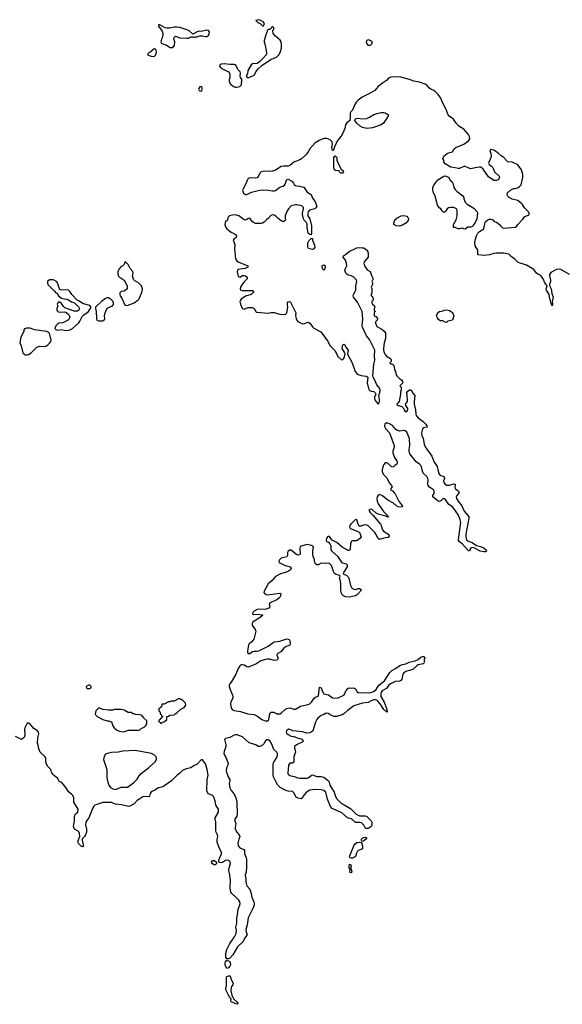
# Model space of a CAD drawing. Header units: inches. Extents: x 2380427 to 2580949, y 385907 to 546039.
# Tile 117 of 121: x 2542726 to 2550331, y 462835 to 476642. Entities that reach past the tile are written whole.
import ezdxf

# ---------------------------------------------------------------- set-up
doc = ezdxf.new("R2010")
doc.units = ezdxf.units.IN
doc.header["$MEASUREMENT"] = 0
for name, color, linetype in [('C5446', 7, 'Continuous'), ('C5447', 7, 'Continuous'), ('C5457', 7, 'Continuous')]:
    doc.layers.add(name, color=color, linetype=linetype)

msp = doc.modelspace()

# ---------------------------------------------------------------- linework, layer by layer
at = {"layer": 'C5446', "color": 5, "elevation": 20}
for points in [[(2547983, 470000), (2547990, 469992), (2548042, 469882), (2548087, 469830), (2548091, 469810), (2548070, 469805), (2548030, 469813), (2548010, 469822), (2547964, 469864), (2547884, 469904), (2547810, 469966), (2547770, 469982), (2547750, 469976), (2547735, 469950), (2547729, 469930), (2547734, 469890), (2547750, 469854), (2547790, 469794), (2547826, 469746), (2547881, 469690), (2547881, 469681), (2547896, 469670), (2547894, 469666), (2547871, 469669), (2547858, 469678), (2547764, 469704), (2547724, 469724), (2547670, 469770), (2547650, 469777), (2547630, 469776), (2547625, 469770), (2547624, 469756), (2547637, 469730), (2547676, 469696), (2547782, 469570), (2547793, 469550), (2547810, 469490), (2547823, 469470), (2547890, 469430), (2547906, 469410), (2547906, 469390), (2547890, 469382), (2547830, 469372), (2547770, 469353), (2547750, 469368), (2547719, 469430), (2547704, 469450), (2547610, 469544), (2547590, 469556), (2547570, 469561), (2547544, 469556), (2547510, 469538), (2547490, 469539), (2547469, 469569), (2547450, 469629), (2547430, 469634), (2547369, 469570), (2547355, 469550), (2547349, 469530), (2547359, 469510), (2547370, 469501), (2547480, 469460), (2547490, 469450), (2547510, 469390), (2547494, 469366), (2547450, 469335), (2547390, 469333), (2547378, 469330), (2547370, 469322), (2547360, 469290), (2547359, 469221), (2547350, 469201), (2547330, 469198), (2547244, 469244), (2547170, 469310), (2547105, 469345), (2547086, 469366), (2547070, 469395), (2547050, 469396), (2547041, 469390), (2547030, 469377), (2547021, 469350), (2547022, 469330), (2547056, 469316), (2547073, 469293), (2547085, 469265), (2547088, 469210), (2547099, 469190), (2547181, 469121), (2547237, 469037), (2547250, 469027), (2547301, 469010), (2547316, 468996), (2547316, 468970), (2547263, 468890), (2547261, 468870), (2547310, 468850), (2547328, 468830), (2547337, 468810), (2547361, 468710), (2547378, 468678), (2547390, 468664), (2547410, 468655), (2547430, 468654), (2547470, 468666), (2547490, 468667), (2547512, 468650), (2547503, 468630), (2547459, 468581), (2547430, 468564), (2547350, 468543), (2547290, 468550), (2547262, 468562), (2547250, 468574), (2547232, 468610), (2547226, 468646), (2547228, 468732), (2547222, 468770), (2547210, 468810), (2547217, 468837), (2547214, 468850), (2547162, 468862), (2547138, 468878), (2547124, 468904), (2547098, 468990), (2547070, 469016), (2547050, 469022), (2547010, 469018), (2546950, 469020), (2546910, 468998), (2546890, 468997), (2546872, 469012), (2546862, 469030), (2546851, 469090), (2546841, 469110), (2546832, 469150), (2546832, 469190), (2546843, 469250), (2546817, 469270), (2546750, 469283), (2546710, 469268), (2546670, 469260), (2546658, 469250), (2546650, 469230), (2546650, 469210), (2546659, 469161), (2546658, 469150), (2546650, 469141), (2546630, 469135), (2546610, 469138), (2546590, 469150), (2546530, 469202), (2546510, 469204), (2546487, 469190), (2546480, 469170), (2546480, 469130), (2546472, 469108), (2546430, 469102), (2546390, 469091), (2546367, 469070), (2546360, 469050), (2546364, 469030), (2546370, 469024), (2546448, 468990), (2546517, 468970), (2546529, 468950), (2546519, 468930), (2546492, 468908), (2546466, 468894), (2546381, 468870), (2546310, 468832), (2546262, 468778), (2546209, 468730), (2546154, 468630), (2546149, 468610), (2546160, 468590), (2546190, 468579), (2546230, 468580), (2546370, 468601), (2546379, 468599), (2546386, 468586), (2546375, 468550), (2546359, 468530), (2546330, 468505), (2546247, 468470), (2546224, 468450), (2546233, 468410), (2546216, 468390), (2546167, 468373), (2546084, 468376), (2546052, 468370), (2546011, 468350), (2545993, 468330), (2545988, 468310), (2546002, 468302), (2546070, 468308), (2546118, 468298), (2546132, 468290), (2546115, 468285), (2546107, 468270), (2546082, 468250), (2546010, 468210), (2545988, 468190), (2545982, 468170), (2545986, 468150), (2546028, 468090), (2546033, 468070), (2546006, 467954), (2545980, 467920), (2545943, 467890), (2545934, 467870), (2545917, 467790), (2545917, 467770), (2545930, 467755), (2545950, 467756), (2545990, 467781), (2546010, 467788), (2546050, 467786), (2546078, 467790), (2546210, 467858), (2546290, 467918), (2546372, 467928), (2546470, 467959), (2546503, 467950), (2546513, 467930), (2546516, 467890), (2546511, 467870), (2546450, 467850), (2546426, 467830), (2546384, 467776), (2546335, 467750), (2546328, 467730), (2546347, 467690), (2546341, 467670), (2546330, 467663), (2546290, 467658), (2546230, 467677), (2546190, 467675), (2546106, 467650), (2546037, 467603), (2545930, 467563), (2545910, 467568), (2545871, 467591), (2545850, 467596), (2545830, 467595), (2545822, 467590), (2545810, 467580), (2545790, 467546), (2545753, 467467), (2545690, 467354), (2545670, 467330), (2545662, 467310), (2545663, 467290), (2545674, 467250), (2545710, 467170), (2545713, 467150), (2545712, 467130), (2545684, 467076), (2545680, 467050), (2545689, 466990), (2545710, 466964), (2545730, 466956), (2545820, 466940), (2545921, 466910), (2546010, 466899), (2546057, 466877), (2546119, 466830), (2546165, 466810), (2546210, 466811), (2546219, 466830), (2546230, 466910), (2546237, 466923), (2546249, 466931), (2546270, 466934), (2546289, 466931), (2546330, 466910), (2546370, 466908), (2546396, 466924), (2546450, 466975), (2546470, 466984), (2546510, 466992), (2546570, 466974), (2546590, 466974), (2546662, 467018), (2546762, 467038), (2546791, 467049), (2546815, 467070), (2546852, 467128), (2546870, 467142), (2546894, 467150), (2546913, 467167), (2546919, 467190), (2546921, 467250), (2546930, 467282), (2546950, 467272), (2546966, 467230), (2546990, 467191), (2547055, 467175), (2547110, 467135), (2547131, 467130), (2547190, 467135), (2547268, 467172), (2547283, 467190), (2547298, 467230), (2547310, 467247), (2547330, 467267), (2547350, 467274), (2547370, 467267), (2547410, 467271), (2547424, 467264), (2547435, 467255), (2547450, 467221), (2547469, 467209), (2547630, 467203), (2547659, 467210), (2547693, 467227), (2547721, 467250), (2547761, 467310), (2547838, 467370), (2547912, 467488), (2547942, 467518), (2547995, 467545), (2548054, 467585), (2548090, 467601), (2548138, 467610), (2548186, 467634), (2548270, 467653), (2548309, 467671), (2548350, 467705), (2548372, 467712), (2548393, 467713), (2548402, 467690), (2548392, 467670), (2548398, 467650), (2548397, 467637), (2548390, 467618), (2548382, 467610), (2548310, 467594), (2548290, 467581), (2548236, 467530), (2548190, 467515), (2548151, 467509), (2548138, 467502), (2548110, 467483), (2548096, 467464), (2548084, 467396), (2548070, 467374), (2548050, 467366), (2547990, 467363), (2547930, 467334), (2547899, 467310), (2547870, 467270), (2547808, 467232), (2547790, 467210), (2547786, 467186), (2547789, 467150), (2547832, 467070), (2547872, 466970), (2547877, 466943), (2547871, 466929), (2547864, 466944), (2547850, 466950), (2547830, 466970), (2547777, 467050), (2547745, 467085), (2547730, 467098), (2547710, 467105), (2547690, 467103), (2547651, 467090), (2547611, 467069), (2547530, 467059), (2547410, 467022), (2547314, 466950), (2547270, 466908), (2547246, 466894), (2547170, 466872), (2547130, 466873), (2547088, 466888), (2547050, 466912), (2547030, 466917), (2547010, 466914), (2546990, 466901), (2546950, 466887), (2546906, 466850), (2546892, 466830), (2546872, 466790), (2546835, 466670), (2546811, 466650), (2546790, 466642), (2546750, 466639), (2546690, 466654), (2546552, 466672), (2546510, 466690), (2546492, 466692), (2546464, 466670), (2546461, 466650), (2546470, 466633), (2546490, 466617), (2546530, 466596), (2546570, 466591), (2546630, 466568), (2546677, 466557), (2546691, 466550), (2546697, 466530), (2546683, 466510), (2546606, 466474), (2546577, 466450), (2546577, 466430), (2546593, 466370), (2546570, 466310), (2546569, 466231), (2546550, 466216), (2546510, 466215), (2546495, 466190), (2546490, 466130), (2546482, 466090), (2546484, 466070), (2546490, 466061), (2546510, 466046), (2546571, 466031), (2546624, 466010), (2546650, 466006), (2546755, 466005), (2546770, 466010), (2546810, 466044), (2546830, 466052), (2546890, 466028), (2546950, 466030), (2546990, 466021), (2547052, 465970), (2547064, 465950), (2547074, 465910), (2547132, 465812), (2547150, 465750), (2547170, 465717), (2547230, 465657), (2547274, 465634), (2547360, 465580), (2547440, 465500), (2547490, 465480), (2547570, 465479), (2547590, 465467), (2547654, 465410), (2547660, 465390), (2547662, 465350), (2547653, 465330), (2547630, 465308), (2547610, 465301), (2547582, 465302), (2547570, 465309), (2547549, 465349), (2547518, 465378), (2547490, 465386), (2547430, 465383), (2547386, 465426), (2547370, 465436), (2547319, 465450), (2547239, 465519), (2547103, 465583), (2547081, 465610), (2547041, 465710), (2547018, 465810), (2546990, 465835), (2546950, 465845), (2546868, 465848), (2546790, 465836), (2546747, 465810), (2546696, 465750), (2546688, 465732), (2546670, 465718), (2546627, 465727), (2546601, 465741), (2546570, 465802), (2546550, 465819), (2546490, 465825), (2546454, 465834), (2546375, 465875), (2546346, 465906), (2546323, 465943), (2546285, 466025), (2546278, 466058), (2546280, 466210), (2546287, 466233), (2546330, 466297), (2546340, 466330), (2546339, 466350), (2546329, 466370), (2546289, 466410), (2546266, 466470), (2546244, 466510), (2546230, 466530), (2546210, 466544), (2546190, 466546), (2546170, 466532), (2546149, 466490), (2546130, 466471), (2546090, 466450), (2546070, 466450), (2546033, 466473), (2545943, 466503), (2545850, 466584), (2545773, 466614), (2545750, 466615), (2545730, 466610), (2545670, 466577), (2545610, 466564), (2545596, 466550), (2545615, 466475), (2545615, 466450), (2545590, 466381), (2545587, 466350), (2545594, 466330), (2545620, 466290), (2545648, 466210), (2545645, 466190), (2545626, 466150), (2545621, 466110), (2545623, 466090), (2545646, 466026), (2545669, 465989), (2545670, 465970), (2545662, 465930), (2545671, 465870), (2545690, 465832), (2545719, 465799), (2545743, 465763), (2545757, 465730), (2545770, 465670), (2545775, 465505), (2545767, 465473), (2545742, 465430), (2545739, 465410), (2545755, 465370), (2545746, 465314), (2545747, 465290), (2545767, 465247), (2545804, 465210), (2545813, 465190), (2545796, 465150), (2545788, 465112), (2545784, 465090), (2545790, 465059), (2545810, 465029), (2545867, 465007), (2545878, 464990), (2545877, 464950), (2545902, 464890), (2545906, 464866), (2545906, 464770), (2545898, 464690), (2545887, 464650), (2545896, 464590), (2545893, 464547), (2545903, 464510), (2545913, 464493), (2545952, 464450), (2545971, 464390), (2545980, 464340), (2546008, 464272), (2546012, 464248), (2546012, 464228), (2545999, 464190), (2545927, 464050), (2545916, 463950), (2545895, 463885), (2545898, 463850), (2545913, 463810), (2545910, 463803), (2545885, 463770), (2545855, 463710), (2545778, 463642), (2545713, 463530), (2545670, 463481), (2545650, 463474), (2545630, 463475), (2545617, 463497), (2545615, 463530), (2545620, 463570), (2545630, 463606), (2545670, 463690), (2545737, 463783), (2545761, 463830), (2545763, 463870), (2545756, 463916), (2545768, 463972), (2545767, 464050), (2545778, 464090), (2545790, 464170), (2545813, 464227), (2545817, 464250), (2545811, 464271), (2545795, 464295), (2545757, 464337), (2545697, 464390), (2545683, 464410), (2545678, 464430), (2545674, 464474), (2545680, 464570), (2545671, 464650), (2545658, 464710), (2545663, 464750), (2545680, 464810), (2545675, 464835), (2545654, 464854), (2545630, 464857), (2545609, 464851), (2545570, 464825), (2545550, 464818), (2545522, 464822), (2545516, 464836), (2545520, 464870), (2545553, 464947), (2545553, 464970), (2545522, 465030), (2545495, 465110), (2545494, 465150), (2545501, 465190), (2545498, 465210), (2545477, 465250), (2545473, 465270), (2545475, 465390), (2545465, 465430), (2545466, 465450), (2545510, 465530), (2545514, 465554), (2545511, 465570), (2545475, 465630), (2545463, 465690), (2545444, 465750), (2545425, 465770), (2545369, 465789), (2545348, 465828), (2545354, 465990), (2545368, 466050), (2545355, 466130), (2545330, 466208), (2545290, 466262), (2545270, 466265), (2545210, 466199), (2545170, 466182), (2545122, 466150), (2545061, 466139), (2545008, 466112), (2544966, 466074), (2544931, 466049), (2544851, 465970), (2544747, 465893), (2544719, 465881), (2544670, 465873), (2544621, 465839), (2544570, 465815), (2544556, 465790), (2544545, 465755), (2544535, 465745), (2544490, 465749), (2544450, 465746), (2544410, 465716), (2544370, 465693), (2544330, 465646), (2544270, 465613), (2544250, 465609), (2544153, 465633), (2544070, 465641), (2544010, 465663), (2543990, 465665), (2543890, 465663), (2543781, 465630), (2543765, 465615), (2543751, 465590), (2543694, 465450), (2543665, 465415), (2543653, 465390), (2543650, 465350), (2543662, 465290), (2543662, 465250), (2543650, 465213), (2543636, 465190), (2543603, 465157), (2543601, 465130), (2543616, 465070), (2543616, 465050), (2543610, 465044), (2543591, 465049), (2543549, 465090), (2543544, 465110), (2543545, 465130), (2543569, 465190), (2543564, 465230), (2543553, 465253), (2543543, 465263), (2543492, 465292), (2543481, 465330), (2543482, 465358), (2543495, 465405), (2543493, 465470), (2543510, 465505), (2543541, 465530), (2543547, 465570), (2543482, 465670), (2543483, 465730), (2543470, 465762), (2543450, 465784), (2543410, 465814), (2543377, 465870), (2543310, 465948), (2543290, 465955), (2543275, 465970), (2543260, 466000), (2543190, 466058), (2543169, 466090), (2543162, 466130), (2543119, 466170), (2543103, 466203), (2543094, 466234), (2543093, 466290), (2543079, 466310), (2543029, 466350), (2543012, 466372), (2542989, 466430), (2542988, 466452), (2542976, 466496), (2542978, 466570), (2542992, 466630), (2542989, 466650), (2542973, 466670), (2542924, 466704), (2542870, 466764), (2542850, 466777), (2542830, 466778), (2542796, 466710), (2542791, 466690), (2542799, 466610), (2542790, 466578), (2542760, 466560), (2542750, 466548), (2542666, 466590)], [(2548878, 470000), (2548851, 469969), (2548845, 469950), (2548849, 469930), (2548869, 469889), (2548923, 469823), (2548956, 469750), (2549008, 469690), (2549020, 469670), (2549020, 469650), (2548977, 469430), (2548977, 469390), (2548988, 469350), (2549010, 469329), (2549066, 469310), (2549130, 469270), (2549197, 469250), (2549238, 469230), (2549264, 469210), (2549268, 469190), (2549250, 469179), (2549230, 469180), (2549179, 469190), (2549095, 469235), (2549070, 469239), (2549043, 469230), (2549030, 469189), (2549010, 469201), (2548930, 469287), (2548883, 469323), (2548877, 469337), (2548875, 469355), (2548910, 469590), (2548900, 469630), (2548874, 469694), (2548810, 469790), (2548790, 469810), (2548742, 469842), (2548690, 469920), (2548670, 469929), (2548657, 469923), (2548630, 469897), (2548610, 469885), (2548590, 469892), (2548518, 469950), (2548516, 469970), (2548533, 470000)]]:
    msp.add_lwpolyline(points, dxfattribs=at)
for points in [[(2543710, 467309), (2543690, 467309), (2543658, 467290), (2543662, 467270), (2543670, 467265), (2543710, 467262), (2543728, 467272), (2543729, 467290)], [(2544970, 467118), (2544950, 467118), (2544892, 467088), (2544850, 467088), (2544830, 467078), (2544810, 467078), (2544750, 467046), (2544718, 467042), (2544713, 467007), (2544698, 467002), (2544693, 466987), (2544678, 466982), (2544674, 466970), (2544674, 466950), (2544693, 466933), (2544694, 466910), (2544713, 466893), (2544718, 466878), (2544734, 466870), (2544718, 466862), (2544713, 466847), (2544698, 466842), (2544693, 466827), (2544678, 466822), (2544674, 466810), (2544678, 466798), (2544693, 466793), (2544698, 466778), (2544710, 466774), (2544727, 466793), (2544750, 466794), (2544786, 466830), (2544787, 466873), (2544810, 466874), (2544830, 466892), (2544890, 466894), (2544906, 466910), (2544930, 466922), (2544985, 466975), (2545030, 466998), (2545055, 467030), (2545050, 467058), (2545010, 467095), (2544990, 467108)], [(2543850, 466988), (2543830, 466988), (2543791, 466950), (2543782, 466910), (2543792, 466890), (2543810, 466872), (2543890, 466831), (2543952, 466812), (2543971, 466811), (2544010, 466794), (2544022, 466770), (2544025, 466750), (2544050, 466712), (2544084, 466684), (2544111, 466671), (2544150, 466661), (2544190, 466658), (2544210, 466665), (2544250, 466678), (2544390, 466678), (2544410, 466685), (2544430, 466702), (2544470, 466722), (2544495, 466745), (2544506, 466770), (2544506, 466810), (2544466, 466850), (2544462, 466862), (2544450, 466866), (2544440, 466880), (2544426, 466890), (2544410, 466895), (2544350, 466898), (2544330, 466908), (2544310, 466908), (2544287, 466927), (2544248, 466928), (2544190, 466958), (2544148, 466968), (2544050, 466969), (2544030, 466962), (2543970, 466958), (2543890, 466969)], [(2544344, 466396), (2544170, 466387), (2544108, 466372), (2544010, 466365), (2543970, 466358), (2543930, 466342), (2543909, 466311), (2543902, 466270), (2543947, 466130), (2543949, 466010), (2543960, 465950), (2543975, 465910), (2543997, 465877), (2544030, 465858), (2544070, 465848), (2544150, 465880), (2544238, 465882), (2544321, 465939), (2544370, 465993), (2544399, 466041), (2544428, 466072), (2544529, 466151), (2544624, 466236), (2544641, 466270), (2544644, 466290), (2544632, 466312), (2544615, 466330), (2544571, 466351)], [(2547530, 465119), (2547521, 465121), (2547515, 465130), (2547516, 465150), (2547537, 465170), (2547550, 465175), (2547570, 465178), (2547590, 465170), (2547579, 465150), (2547550, 465127)], [(2547390, 464884), (2547370, 464884), (2547358, 464890), (2547350, 464910), (2547410, 465056), (2547433, 465090), (2547450, 465104), (2547491, 465111), (2547510, 465106), (2547521, 465090), (2547530, 465050), (2547530, 465024), (2547521, 465010), (2547470, 464990), (2547459, 464981), (2547444, 464956), (2547430, 464909)], [(2545450, 464790), (2545430, 464807), (2545413, 464830), (2545428, 464852), (2545458, 464850), (2545485, 464830), (2545485, 464810), (2545478, 464802), (2545467, 464793)], [(2547370, 464679), (2547355, 464690), (2547356, 464716), (2547344, 464750), (2547342, 464770), (2547350, 464801), (2547365, 464790), (2547370, 464774), (2547364, 464744), (2547370, 464734), (2547379, 464690)], [(2545630, 463339), (2545607, 463390), (2545604, 463410), (2545609, 463430), (2545630, 463454), (2545670, 463435), (2545676, 463410), (2545679, 463390), (2545673, 463370), (2545650, 463349)], [(2545770, 462835), (2545689, 462869), (2545685, 462890), (2545689, 462910), (2545682, 462922), (2545670, 462929), (2545650, 462962), (2545618, 463030), (2545616, 463050), (2545624, 463096), (2545622, 463210), (2545630, 463224), (2545650, 463235), (2545670, 463234), (2545674, 463230), (2545693, 463173), (2545716, 463130), (2545714, 463110), (2545694, 463086), (2545688, 463072), (2545684, 463024), (2545705, 462945), (2545716, 462930), (2545722, 462910), (2545770, 462871), (2545781, 462850), (2545780, 462840)]]:
    msp.add_lwpolyline(points, close=True, dxfattribs=at)
at = {"layer": 'C5447', "color": 5, "elevation": 20}
for points in [[(2546070, 476642), (2546034, 476630), (2546063, 476603), (2546094, 476590), (2546130, 476554), (2546142, 476558), (2546158, 476590), (2546138, 476610), (2546106, 476630)], [(2544692, 476568), (2544672, 476568), (2544671, 476550), (2544721, 476481), (2544733, 476450), (2544725, 476395), (2544711, 476370), (2544702, 476330), (2544710, 476314), (2544783, 476283), (2544833, 476253), (2544870, 476254), (2544893, 476287), (2544902, 476330), (2544888, 476370), (2544889, 476390), (2544909, 476411), (2544970, 476387), (2545070, 476385), (2545090, 476385), (2545130, 476402), (2545150, 476402), (2545170, 476394), (2545190, 476402), (2545210, 476402), (2545250, 476418), (2545290, 476418), (2545330, 476406), (2545350, 476405), (2545375, 476425), (2545384, 476470), (2545370, 476489), (2545350, 476493), (2545270, 476478), (2545250, 476482), (2545214, 476470), (2545150, 476438), (2545095, 476490), (2544970, 476532), (2544930, 476538), (2544890, 476538), (2544830, 476525), (2544790, 476522), (2544766, 476526)], [(2546270, 476546), (2546258, 476542), (2546253, 476527), (2546230, 476506), (2546210, 476506), (2546194, 476490), (2546192, 476470), (2546178, 476442), (2546151, 476350), (2546151, 476330), (2546167, 476287), (2546182, 476210), (2546184, 476170), (2546178, 476150), (2546138, 476102), (2546088, 476052), (2546054, 476026), (2545990, 476024), (2545970, 476009), (2545921, 475930), (2545917, 475883), (2545902, 475850), (2545914, 475830), (2545930, 475825), (2546010, 475862), (2546018, 475870), (2546035, 475910), (2546067, 475953), (2546119, 476001), (2546249, 476090), (2546290, 476101), (2546330, 476119), (2546364, 476155), (2546382, 476198), (2546396, 476244), (2546396, 476290), (2546389, 476330), (2546376, 476356), (2546309, 476410), (2546277, 476450), (2546275, 476485), (2546278, 476502), (2546286, 476510), (2546286, 476530)], [(2547610, 476359), (2547592, 476350), (2547582, 476330), (2547584, 476324), (2547605, 476285), (2547630, 476282), (2547646, 476290), (2547666, 476310), (2547666, 476330), (2547638, 476350)], [(2544612, 476232), (2544552, 476188), (2544521, 476170), (2544521, 476150), (2544526, 476146), (2544570, 476131), (2544610, 476127), (2544632, 476148), (2544641, 476190), (2544639, 476210), (2544630, 476229)], [(2545590, 476021), (2545550, 476019), (2545532, 476010), (2545525, 475990), (2545550, 475962), (2545651, 475911), (2545665, 475890), (2545671, 475870), (2545671, 475830), (2545662, 475798), (2545663, 475770), (2545680, 475740), (2545730, 475702), (2545750, 475694), (2545770, 475694), (2545810, 475705), (2545835, 475730), (2545840, 475800), (2545838, 475810), (2545822, 475830), (2545815, 475850), (2545819, 475890), (2545814, 475910), (2545784, 475944), (2545764, 475990), (2545750, 476009), (2545730, 476016), (2545670, 476015)], [(2545270, 475699), (2545250, 475699), (2545231, 475670), (2545241, 475650), (2545250, 475644), (2545270, 475641), (2545279, 475650), (2545285, 475670), (2545282, 475690)], [(2547590, 475116), (2547530, 475128), (2547496, 475150), (2547450, 475190), (2547421, 475230), (2547423, 475237), (2547443, 475257), (2547459, 475261), (2547530, 475252), (2547590, 475257), (2547627, 475273), (2547690, 475313), (2547730, 475328), (2547790, 475340), (2547830, 475341), (2547850, 475336), (2547896, 475310), (2547891, 475290), (2547826, 475190), (2547791, 475169), (2547670, 475127)], [(2547250, 474488), (2547226, 474490), (2547206, 474510), (2547202, 474522), (2547150, 474529), (2547135, 474550), (2547129, 474570), (2547127, 474613), (2547129, 474710), (2547148, 474732), (2547172, 474710), (2547172, 474670), (2547187, 474627), (2547238, 474538), (2547250, 474534), (2547260, 474520), (2547262, 474510)], [(2548970, 473706), (2548948, 473708), (2548930, 473718), (2548904, 473716), (2548890, 473708), (2548870, 473708), (2548827, 473727), (2548806, 473730), (2548806, 473770), (2548845, 473835), (2548857, 473890), (2548855, 473970), (2548848, 473988), (2548809, 474009), (2548770, 474009), (2548738, 474002), (2548718, 473990), (2548690, 473946), (2548670, 473938), (2548650, 473958), (2548629, 473989), (2548605, 474005), (2548582, 474042), (2548547, 474167), (2548519, 474230), (2548514, 474254), (2548517, 474290), (2548530, 474322), (2548585, 474395), (2548670, 474447), (2548691, 474451), (2548735, 474435), (2548761, 474390), (2548785, 474370), (2548798, 474350), (2548811, 474290), (2548830, 474262), (2548855, 474235), (2548938, 474170), (2548951, 474150), (2548952, 474130), (2548970, 474082), (2548997, 474057), (2549090, 473998), (2549136, 473950), (2549141, 473930), (2549131, 473850), (2549110, 473798), (2549078, 473750), (2549070, 473742), (2549050, 473735), (2549007, 473733)], [(2548050, 473747), (2547998, 473750), (2547970, 473769), (2547968, 473790), (2547985, 473835), (2548010, 473859), (2548071, 473891), (2548110, 473896), (2548150, 473885), (2548165, 473870), (2548174, 473850), (2548170, 473824), (2548139, 473790), (2548090, 473762)], [(2546830, 473421), (2546790, 473427), (2546775, 473435), (2546765, 473450), (2546765, 473515), (2546780, 473540), (2546810, 473574), (2546830, 473574), (2546831, 473550), (2546859, 473479), (2546860, 473450), (2546850, 473427)], [(2544210, 473246), (2544198, 473242), (2544192, 473210), (2544172, 473190), (2544144, 473176), (2544118, 473150), (2544101, 473110), (2544099, 473070), (2544108, 473048), (2544130, 473026), (2544150, 473019), (2544190, 472991), (2544233, 472910), (2544230, 472870), (2544210, 472847), (2544190, 472837), (2544150, 472829), (2544131, 472810), (2544128, 472790), (2544134, 472770), (2544163, 472730), (2544183, 472670), (2544196, 472650), (2544210, 472641), (2544230, 472636), (2544270, 472649), (2544330, 472674), (2544380, 472710), (2544398, 472730), (2544442, 472830), (2544448, 472870), (2544432, 472910), (2544410, 472935), (2544390, 472953), (2544340, 472980), (2544321, 473001), (2544305, 473050), (2544314, 473090), (2544313, 473113), (2544275, 473155), (2544248, 473210)], [(2546990, 473129), (2546970, 473149), (2546967, 473190), (2546970, 473198), (2546990, 473206), (2547006, 473190), (2547007, 473170), (2547003, 473150)], [(2543144, 472996), (2543114, 472970), (2543114, 472950), (2543122, 472930), (2543214, 472834), (2543230, 472812), (2543245, 472805), (2543268, 472768), (2543310, 472738), (2543347, 472727), (2543390, 472725), (2543450, 472688), (2543494, 472674), (2543555, 472610), (2543559, 472590), (2543553, 472567), (2543530, 472556), (2543490, 472553), (2543360, 472600), (2543339, 472619), (2543310, 472662), (2543290, 472682), (2543270, 472682), (2543258, 472670), (2543252, 472650), (2543262, 472630), (2543247, 472590), (2543247, 472570), (2543255, 472555), (2543267, 472547), (2543310, 472541), (2543350, 472546), (2543370, 472541), (2543399, 472519), (2543418, 472498), (2543426, 472470), (2543421, 472450), (2543410, 472433), (2543396, 472424), (2543330, 472392), (2543274, 472386), (2543261, 472379), (2543231, 472349), (2543219, 472310), (2543230, 472296), (2543250, 472288), (2543310, 472296), (2543366, 472286), (2543410, 472287), (2543430, 472292), (2543465, 472310), (2543553, 472390), (2543570, 472414), (2543600, 472480), (2543620, 472500), (2543690, 472551), (2543729, 472610), (2543710, 472633), (2543620, 472660), (2543550, 472702), (2543529, 472709), (2543455, 472790), (2543429, 472830), (2543410, 472849), (2543390, 472853), (2543310, 472849), (2543295, 472855), (2543282, 472870), (2543257, 472950), (2543242, 472970), (2543210, 472989), (2543190, 472995)], [(2543950, 472741), (2543930, 472733), (2543870, 472690), (2543790, 472610), (2543788, 472590), (2543797, 472550), (2543802, 472450), (2543808, 472430), (2543830, 472418), (2543890, 472418), (2543910, 472430), (2543917, 472450), (2543916, 472490), (2543922, 472530), (2543950, 472595), (2544024, 472630), (2544039, 472650), (2544039, 472670), (2544030, 472696), (2544010, 472716), (2543970, 472740)], [(2548710, 472398), (2548690, 472402), (2548657, 472417), (2548620, 472420), (2548596, 472436), (2548580, 472460), (2548569, 472490), (2548586, 472534), (2548608, 472550), (2548659, 472561), (2548669, 472571), (2548710, 472573), (2548750, 472563), (2548790, 472538), (2548811, 472490), (2548791, 472430), (2548727, 472413)], [(2542870, 472318), (2542823, 472317), (2542792, 472308), (2542785, 472295), (2542785, 472270), (2542741, 472190), (2542726, 472110), (2542747, 472067), (2542768, 471969), (2542788, 471950), (2542804, 471944), (2542830, 471942), (2542850, 471946), (2542888, 471970), (2542968, 472052), (2543010, 472065), (2543070, 472058), (2543090, 472064), (2543118, 472082), (2543148, 472110), (2543160, 472130), (2543165, 472150), (2543148, 472228), (2543134, 472254), (2543108, 472268), (2542933, 472293)]]:
    msp.add_lwpolyline(points, close=True, dxfattribs=at)
for points in [[(2550000, 473068), (2549990, 473073), (2549970, 473089), (2549930, 473137), (2549830, 473199), (2549710, 473235), (2549666, 473286), (2549602, 473330), (2549589, 473349), (2549575, 473355), (2549510, 473368), (2549410, 473367), (2549370, 473362), (2549310, 473346), (2549230, 473336), (2549150, 473346), (2549146, 473350), (2549148, 473410), (2549109, 473470), (2549105, 473510), (2549109, 473550), (2549129, 473610), (2549149, 473650), (2549170, 473671), (2549229, 473711), (2549250, 473802), (2549262, 473818), (2549285, 473835), (2549310, 473845), (2549330, 473845), (2549355, 473835), (2549374, 473810), (2549410, 473802), (2549450, 473771), (2549465, 473750), (2549488, 473728), (2549510, 473719), (2549669, 473731), (2549695, 473745), (2549709, 473770), (2549777, 473843), (2549802, 473878), (2549814, 473886), (2549859, 473901), (2549868, 473910), (2549868, 473930), (2549858, 473950), (2549803, 474003), (2549775, 474050), (2549762, 474062), (2549707, 474107), (2549630, 474126), (2549587, 474147), (2549565, 474170), (2549559, 474190), (2549565, 474215), (2549610, 474258), (2549647, 474273), (2549670, 474275), (2549710, 474287), (2549730, 474301), (2549753, 474327), (2549779, 474430), (2549778, 474470), (2549759, 474539), (2549709, 474609), (2549630, 474643), (2549569, 474650), (2549547, 474667), (2549510, 474709), (2549473, 474733), (2549434, 474770), (2549382, 474810), (2549336, 474824), (2549330, 474824), (2549316, 474810), (2549328, 474768), (2549333, 474730), (2549331, 474710), (2549295, 474630), (2549305, 474610), (2549338, 474590), (2549356, 474570), (2549382, 474510), (2549445, 474450), (2549450, 474428), (2549430, 474398), (2549410, 474389), (2549390, 474385), (2549370, 474389), (2549297, 474437), (2549224, 474544), (2549190, 474573), (2549170, 474575), (2549110, 474567), (2549050, 474552), (2549010, 474563), (2548970, 474584), (2548950, 474585), (2548890, 474557), (2548870, 474554), (2548830, 474565), (2548770, 474574), (2548690, 474622), (2548669, 474650), (2548669, 474670), (2548658, 474690), (2548669, 474730), (2548716, 474764), (2548750, 474779), (2548793, 474787), (2548817, 474830), (2548839, 474850), (2548950, 474895), (2549017, 474943), (2549033, 474970), (2549030, 475002), (2549015, 475030), (2548950, 475106), (2548882, 475150), (2548843, 475190), (2548805, 475245), (2548746, 475290), (2548733, 475310), (2548704, 475384), (2548650, 475482), (2548630, 475542), (2548592, 475592), (2548555, 475630), (2548530, 475649), (2548490, 475669), (2548470, 475684), (2548439, 475719), (2548410, 475739), (2548330, 475767), (2548250, 475780), (2548190, 475804), (2548070, 475835), (2547970, 475840), (2547926, 475834), (2547897, 475823), (2547866, 475790), (2547810, 475752), (2547750, 475703), (2547703, 475650), (2547639, 475610), (2547590, 475590), (2547526, 475554), (2547468, 475512), (2547446, 475490), (2547417, 475443), (2547388, 475372), (2547367, 475350), (2547359, 475330), (2547358, 475270), (2547351, 475230), (2547331, 475210), (2547310, 475198), (2547292, 475170), (2547282, 475118), (2547254, 475050), (2547231, 475010), (2547181, 474950), (2547140, 474860), (2547130, 474826), (2547114, 474810), (2547109, 474810), (2547099, 474850), (2547109, 474890), (2547105, 474930), (2547076, 474956), (2547030, 474976), (2546990, 474977), (2546921, 474950), (2546866, 474914), (2546791, 474830), (2546770, 474790), (2546741, 474750), (2546674, 474690), (2546650, 474676), (2546570, 474644), (2546510, 474599), (2546490, 474589), (2546429, 474589), (2546390, 474582), (2546310, 474531), (2546270, 474519), (2546212, 474512), (2546150, 474516), (2546110, 474510), (2546090, 474490), (2546074, 474446), (2546056, 474424), (2546030, 474418), (2545957, 474423), (2545927, 474413), (2545912, 474388), (2545890, 474330), (2545856, 474270), (2545850, 474250), (2545863, 474210), (2545890, 474190), (2545910, 474189), (2545976, 474224), (2546070, 474248), (2546130, 474254), (2546210, 474251), (2546270, 474243), (2546290, 474243), (2546310, 474249), (2546370, 474293), (2546412, 474308), (2546437, 474323), (2546446, 474334), (2546466, 474394), (2546470, 474401), (2546490, 474407), (2546539, 474379), (2546563, 474350), (2546571, 474330), (2546590, 474319), (2546610, 474311), (2546650, 474306), (2546711, 474290), (2546751, 474230), (2546810, 474192), (2546823, 474150), (2546866, 474090), (2546891, 474029), (2546877, 474003), (2546862, 473990), (2546788, 473972), (2546771, 473950), (2546764, 473930), (2546766, 473890), (2546791, 473850), (2546817, 473750), (2546816, 473644), (2546810, 473626), (2546790, 473628), (2546770, 473648), (2546757, 473730), (2546756, 473776), (2546743, 473803), (2546714, 473830), (2546703, 473850), (2546689, 473909), (2546689, 473929), (2546705, 473990), (2546704, 474010), (2546678, 474030), (2546610, 474045), (2546590, 474045), (2546532, 474030), (2546491, 473990), (2546476, 473964), (2546446, 473890), (2546445, 473865), (2546451, 473830), (2546430, 473814), (2546410, 473813), (2546390, 473823), (2546350, 473854), (2546322, 473882), (2546290, 473903), (2546270, 473906), (2546246, 473894), (2546210, 473855), (2546190, 473842), (2546150, 473802), (2546130, 473789), (2546110, 473785), (2546030, 473786), (2546010, 473792), (2545990, 473809), (2545950, 473857), (2545930, 473853), (2545910, 473839), (2545890, 473832), (2545870, 473835), (2545797, 473890), (2545750, 473906), (2545710, 473902), (2545668, 473892), (2545641, 473870), (2545638, 473830), (2545623, 473817), (2545610, 473815), (2545604, 473796), (2545603, 473770), (2545610, 473738), (2545630, 473710), (2545653, 473690), (2545690, 473661), (2545750, 473630), (2545765, 473610), (2545760, 473590), (2545730, 473571), (2545717, 473550), (2545742, 473490), (2545734, 473430), (2545751, 473290), (2545770, 473261), (2545790, 473246), (2545924, 473190), (2545924, 473170), (2545888, 473152), (2545810, 473145), (2545790, 473139), (2545779, 473130), (2545775, 473105), (2545790, 473040), (2545810, 473032), (2545850, 473053), (2545870, 473056), (2545890, 473048), (2545912, 473030), (2545913, 473010), (2545870, 472965), (2545850, 472936), (2545822, 472890), (2545817, 472870), (2545826, 472850), (2545844, 472844), (2545990, 472843), (2546008, 472830), (2545994, 472810), (2545968, 472790), (2545890, 472765), (2545830, 472723), (2545819, 472710), (2545813, 472690), (2545814, 472670), (2545830, 472625), (2545850, 472592), (2545870, 472582), (2545930, 472604), (2545950, 472608), (2545986, 472606), (2546012, 472592), (2546033, 472550), (2546050, 472541), (2546211, 472529), (2546250, 472538), (2546290, 472538), (2546370, 472511), (2546430, 472510), (2546450, 472514), (2546470, 472530), (2546482, 472610), (2546477, 472650), (2546479, 472670), (2546490, 472686), (2546510, 472691), (2546523, 472683), (2546587, 472550), (2546594, 472530), (2546592, 472488), (2546600, 472450), (2546609, 472430), (2546626, 472410), (2546650, 472394), (2546690, 472379), (2546719, 472381), (2546770, 472401), (2546790, 472385), (2546834, 472330), (2546850, 472317), (2546945, 472265), (2547039, 472139), (2547077, 472070), (2547141, 472001), (2547190, 471916), (2547230, 471879), (2547250, 471871), (2547270, 471890), (2547286, 471950), (2547284, 471970), (2547247, 472030), (2547249, 472071), (2547256, 472084), (2547270, 472094), (2547284, 472084), (2547296, 472050), (2547331, 472010), (2547331, 471990), (2547318, 471970), (2547318, 471950), (2547385, 471830), (2547428, 471708), (2547450, 471682), (2547470, 471668), (2547510, 471654), (2547584, 471644), (2547606, 471630), (2547598, 471550), (2547615, 471470), (2547630, 471441), (2547650, 471431), (2547689, 471429), (2547708, 471410), (2547716, 471390), (2547699, 471350), (2547697, 471330), (2547710, 471301), (2547730, 471272), (2547750, 471252), (2547765, 471270), (2547770, 471290), (2547770, 471314), (2547758, 471370), (2547774, 471410), (2547779, 471450), (2547771, 471471), (2547730, 471521), (2547705, 471585), (2547681, 471630), (2547677, 471650), (2547689, 471810), (2547701, 471870), (2547698, 471930), (2547704, 472010), (2547630, 472158), (2547587, 472207), (2547530, 472329), (2547525, 472350), (2547535, 472445), (2547525, 472550), (2547460, 472680), (2547402, 472750), (2547399, 472770), (2547404, 472790), (2547429, 472830), (2547435, 472850), (2547435, 472910), (2547449, 472970), (2547444, 472990), (2547409, 473030), (2547370, 473049), (2547330, 473061), (2547310, 473074), (2547299, 473090), (2547285, 473130), (2547290, 473151), (2547309, 473190), (2547307, 473230), (2547290, 473270), (2547261, 473310), (2547262, 473330), (2547292, 473348), (2547342, 473390), (2547450, 473442), (2547470, 473447), (2547525, 473445), (2547550, 473441), (2547570, 473431), (2547590, 473411), (2547603, 473390), (2547611, 473349), (2547612, 473312), (2547580, 473280), (2547555, 473245), (2547551, 473230), (2547559, 473190), (2547596, 473136), (2547638, 473110), (2547655, 473055), (2547682, 473010), (2547662, 472970), (2547672, 472952), (2547672, 472930), (2547654, 472890), (2547662, 472870), (2547662, 472810), (2547654, 472790), (2547654, 472770), (2547664, 472764), (2547682, 472730), (2547682, 472710), (2547662, 472690), (2547662, 472670), (2547672, 472652), (2547696, 472636), (2547702, 472610), (2547694, 472590), (2547694, 472570), (2547698, 472558), (2547712, 472550), (2547698, 472542), (2547694, 472530), (2547694, 472490), (2547718, 472478), (2547742, 472450), (2547734, 472430), (2547713, 472407), (2547713, 472387), (2547730, 472342), (2547803, 472303), (2547834, 472274), (2547851, 472251), (2547852, 472172), (2547835, 472110), (2547823, 472030), (2547823, 472010), (2547834, 471974), (2547848, 471948), (2547865, 471925), (2547922, 471890), (2547932, 471870), (2547932, 471850), (2547914, 471830), (2547930, 471814), (2547950, 471812), (2547964, 471804), (2547975, 471775), (2547978, 471730), (2547991, 471710), (2548003, 471663), (2548011, 471650), (2548050, 471611), (2548078, 471590), (2548093, 471567), (2548094, 471550), (2548054, 471510), (2548071, 471491), (2548072, 471450), (2548062, 471418), (2548061, 471390), (2548043, 471290), (2548011, 471250), (2548018, 471238), (2548031, 471231), (2548080, 471220), (2548101, 471201), (2548130, 471150), (2548150, 471146), (2548154, 471150), (2548165, 471170), (2548165, 471190), (2548139, 471230), (2548134, 471250), (2548162, 471290), (2548155, 471390), (2548149, 471411), (2548165, 471435), (2548190, 471451), (2548211, 471451), (2548231, 471411), (2548265, 471370), (2548254, 471286), (2548254, 471250), (2548271, 471170), (2548276, 471110), (2548284, 471090), (2548310, 471061), (2548383, 471010), (2548420, 470970), (2548433, 470947), (2548437, 470930), (2548433, 470927), (2548390, 470919), (2548370, 470907), (2548356, 470850), (2548363, 470810), (2548382, 470770), (2548397, 470690), (2548410, 470654), (2548502, 470522), (2548530, 470445), (2548576, 470376), (2548591, 470310), (2548606, 470270), (2548630, 470250), (2548660, 470240), (2548674, 470230), (2548678, 470210), (2548668, 470170), (2548671, 470150), (2548689, 470129), (2548710, 470117), (2548750, 470117), (2548810, 470132), (2548828, 470128), (2548830, 470110), (2548824, 470090), (2548828, 470070), (2548878, 470030), (2548887, 470010), (2548878, 470000)], [(2548533, 470000), (2548535, 470005), (2548535, 470030), (2548525, 470050), (2548469, 470089), (2548451, 470110), (2548445, 470130), (2548453, 470190), (2548448, 470210), (2548430, 470237), (2548383, 470283), (2548372, 470310), (2548359, 470370), (2548347, 470390), (2548330, 470410), (2548283, 470443), (2548194, 470554), (2548184, 470590), (2548184, 470616), (2548195, 470670), (2548188, 470770), (2548150, 470858), (2548130, 470878), (2548110, 470883), (2548050, 470874), (2548021, 470880), (2547996, 470896), (2547950, 470953), (2547910, 470976), (2547870, 470987), (2547850, 470977), (2547845, 470970), (2547840, 470950), (2547843, 470930), (2547852, 470910), (2547909, 470849), (2547974, 470670), (2547976, 470650), (2547956, 470590), (2547956, 470570), (2547974, 470514), (2548011, 470450), (2548014, 470426), (2548011, 470410), (2547990, 470397), (2547970, 470377), (2547950, 470369), (2547930, 470375), (2547890, 470418), (2547870, 470430), (2547850, 470426), (2547830, 470405), (2547820, 470380), (2547806, 470334), (2547806, 470306), (2547820, 470270), (2547870, 470216), (2547906, 470146), (2547937, 470110), (2547945, 470090), (2547926, 470070), (2547924, 470050), (2547950, 470036), (2547983, 470000)]]:
    msp.add_lwpolyline(points, dxfattribs=at)
at = {"layer": 'C5457', "color": 5, "elevation": 20}
msp.add_lwpolyline([(2550431, 473071), (2550310, 473137), (2550290, 473145), (2550250, 473139), (2550170, 473095), (2550153, 473070), (2550151, 473050), (2550164, 472990), (2550164, 472970), (2550151, 472930), (2550153, 472913), (2550174, 472870), (2550184, 472804), (2550201, 472750), (2550191, 472690), (2550195, 472650), (2550190, 472629), (2550178, 472650), (2550178, 472658), (2550170, 472666), (2550166, 472706), (2550157, 472730), (2550147, 472787), (2550108, 472850), (2550106, 472870), (2550119, 472910), (2550116, 472916), (2550086, 472950), (2550064, 473010), (2550041, 473041), (2550030, 473052), (2550000, 473068)], dxfattribs=at)

doc.saveas('drawing.dxf')
